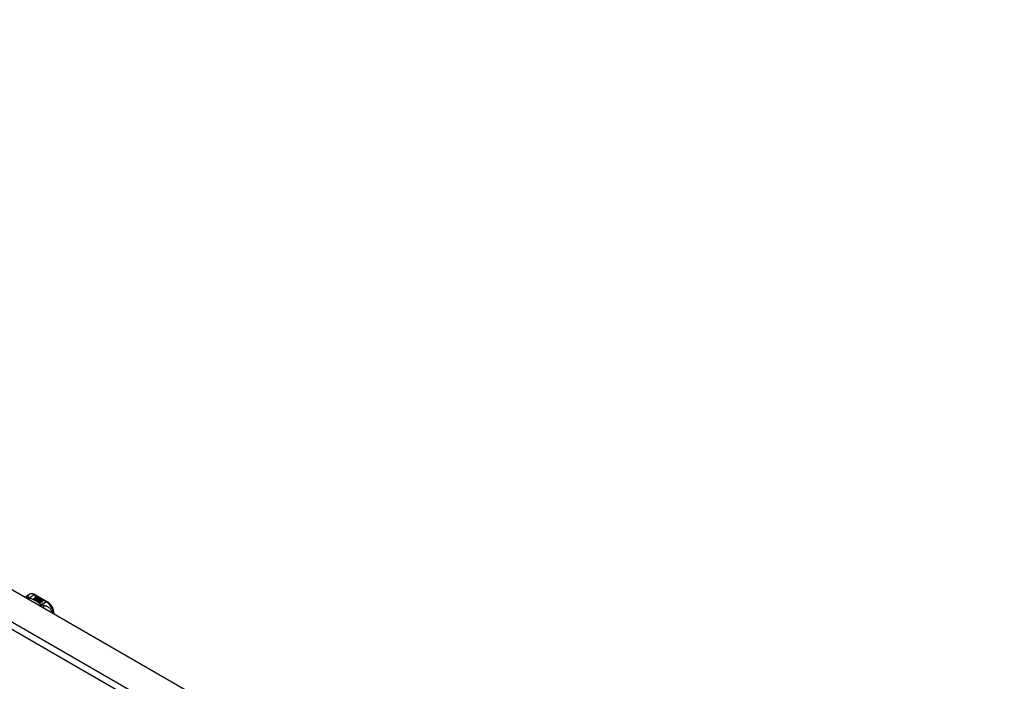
# Model space of a CAD drawing. Header units: inches. Extents: x 484 to 569.5, y 187.4 to 262.6.
# Tile 49 of 99: x 505.7 to 526.4, y 248.6 to 262.5. Entities that reach past the tile are written whole.
import ezdxf

# ---------------------------------------------------------------- set-up
doc = ezdxf.new("R2010")
doc.units = ezdxf.units.IN
doc.header["$MEASUREMENT"] = 0
doc.layers.add('Visible Edges(ANSI)', color=7, linetype='Continuous', lineweight=25)
doc.layers.add('Visible Tangent Edges(ANSI)', color=7, linetype='Continuous', lineweight=25)

msp = doc.modelspace()

# ---------------------------------------------------------------- linework, layer by layer
at = {"layer": 'Visible Edges(ANSI)'}
for p, q in [((484.708, 262.544), (526.855, 238.273)), ((505.844, 250.439), (505.885, 250.462)), ((505.976, 250.365), (506.014, 250.387)), ((506.014, 250.385), (505.977, 250.364)), ((506.028, 250.379), (505.99, 250.357)), ((505.992, 250.356), (506.03, 250.378)), ((506.03, 250.376), (505.993, 250.355)), ((506.002, 250.454), (506.267, 250.302)), ((506.004, 250.405), (506.023, 250.413)), ((506.023, 250.411), (506.004, 250.404)), ((506.049, 250.372), (506.006, 250.348)), ((506.007, 250.399), (506.007, 250.397)), ((506.008, 250.347), (506.054, 250.373)), ((506.029, 250.409), (506.01, 250.402)), ((506.014, 250.387), (506.014, 250.385)), ((506.016, 250.396), (506.016, 250.394)), ((506.016, 250.394), (506.016, 250.393)), ((506.026, 250.384), (506.022, 250.382)), ((506.022, 250.382), (506.028, 250.379)), ((506.022, 250.382), (506.022, 250.381)), ((506.027, 250.378), (506.022, 250.381)), ((506.023, 250.413), (506.029, 250.409)), ((506.023, 250.413), (506.023, 250.411)), ((506.028, 250.409), (506.023, 250.411)), ((506.023, 250.39), (506.023, 250.388)), ((506.025, 250.382), (506.03, 250.384)), ((506.031, 250.379), (506.025, 250.382)), ((506.026, 250.399), (506.039, 250.404)), ((506.039, 250.402), (506.026, 250.397)), ((506.045, 250.4), (506.026, 250.393)), ((506.026, 250.399), (506.026, 250.397)), ((506.03, 250.383), (506.027, 250.381)), ((506.03, 250.384), (506.029, 250.385)), ((506.03, 250.384), (506.03, 250.383)), ((506.03, 250.378), (506.041, 250.372)), ((506.03, 250.378), (506.03, 250.376)), ((506.041, 250.37), (506.03, 250.376)), ((506.061, 250.391), (506.031, 250.379)), ((506.033, 250.377), (506.057, 250.378)), ((506.041, 250.373), (506.033, 250.377)), ((506.057, 250.376), (506.036, 250.376)), ((506.039, 250.404), (506.045, 250.4)), ((506.039, 250.404), (506.039, 250.402)), ((506.043, 250.4), (506.039, 250.402)), ((506.056, 250.374), (506.041, 250.373)), ((506.041, 250.372), (506.049, 250.372)), ((506.042, 250.39), (506.055, 250.395)), ((506.055, 250.393), (506.042, 250.388)), ((506.054, 250.373), (506.05, 250.366)), ((506.052, 250.367), (506.057, 250.374)), ((506.055, 250.395), (506.061, 250.391)), ((506.055, 250.395), (506.055, 250.393)), ((506.059, 250.39), (506.055, 250.393)), ((506.057, 250.374), (506.056, 250.374)), ((506.057, 250.378), (506.064, 250.389)), ((506.064, 250.388), (506.057, 250.376)), ((506.057, 250.378), (506.057, 250.376)), ((506.057, 250.374), (506.057, 250.372)), ((506.066, 250.373), (506.06, 250.362)), ((506.064, 250.389), (506.072, 250.385)), ((506.064, 250.389), (506.064, 250.388)), ((506.071, 250.384), (506.064, 250.388)), ((506.072, 250.385), (506.066, 250.377)), ((506.066, 250.377), (506.067, 250.377)), ((506.066, 250.377), (506.066, 250.376)), ((506.067, 250.375), (506.066, 250.376)), ((506.091, 250.374), (506.066, 250.373)), ((506.067, 250.377), (506.083, 250.378)), ((506.083, 250.377), (506.067, 250.375)), ((506.067, 250.377), (506.067, 250.375)), ((506.083, 250.378), (506.091, 250.374)), ((506.083, 250.378), (506.083, 250.377)), ((506.088, 250.374), (506.083, 250.377)), ((505.99, 250.357), (505.976, 250.365)), ((506.006, 250.348), (505.992, 250.356)), ((506.04, 250.328), (506.008, 250.347)), ((506.053, 250.371), (506.009, 250.346)), ((506.06, 250.36), (506.023, 250.339)), ((506.023, 250.339), (506.063, 250.342)), ((506.023, 250.339), (506.023, 250.338)), ((506.063, 250.34), (506.024, 250.337)), ((506.058, 250.332), (506.04, 250.328)), ((506.041, 250.372), (506.041, 250.37)), ((506.046, 250.37), (506.041, 250.37)), ((506.05, 250.366), (506.06, 250.36)), ((506.05, 250.366), (506.05, 250.365)), ((506.059, 250.36), (506.05, 250.365)), ((506.06, 250.362), (506.052, 250.367)), ((506.057, 250.372), (506.053, 250.366)), ((506.054, 250.32), (506.058, 250.332)), ((506.117, 250.284), (506.054, 250.32)), ((506.058, 250.33), (506.055, 250.32)), ((506.058, 250.332), (506.058, 250.33)), ((506.063, 250.342), (506.067, 250.356)), ((506.067, 250.354), (506.063, 250.34)), ((506.063, 250.342), (506.063, 250.34)), ((506.067, 250.356), (506.067, 250.354)), ((506.079, 250.335), (506.071, 250.31)), ((506.071, 250.31), (506.086, 250.319)), ((506.071, 250.31), (506.071, 250.31)), ((506.086, 250.317), (506.072, 250.309)), ((506.075, 250.359), (506.075, 250.357)), ((506.079, 250.368), (506.079, 250.366)), ((506.079, 250.368), (506.096, 250.358)), ((506.096, 250.356), (506.079, 250.366)), ((506.102, 250.337), (506.079, 250.335)), ((506.091, 250.356), (506.08, 250.363)), ((506.085, 250.35), (506.083, 250.345)), ((506.083, 250.345), (506.119, 250.348)), ((506.116, 250.346), (506.083, 250.343)), ((506.083, 250.345), (506.083, 250.343)), ((506.086, 250.319), (506.133, 250.292)), ((506.086, 250.319), (506.086, 250.317)), ((506.131, 250.291), (506.086, 250.317)), ((506.088, 250.369), (506.092, 250.372)), ((506.088, 250.32), (506.103, 250.329)), ((506.135, 250.293), (506.088, 250.32)), ((506.103, 250.327), (506.089, 250.319)), ((506.092, 250.37), (506.09, 250.369)), ((506.091, 250.356), (506.091, 250.354)), ((506.092, 250.372), (506.092, 250.37)), ((506.096, 250.358), (506.096, 250.356)), ((506.119, 250.338), (506.098, 250.334)), ((506.098, 250.334), (506.102, 250.337)), ((506.099, 250.361), (506.099, 250.36)), ((506.102, 250.336), (506.1, 250.335)), ((506.102, 250.337), (506.102, 250.336)), ((506.103, 250.329), (506.15, 250.302)), ((506.103, 250.329), (506.103, 250.327)), ((506.148, 250.301), (506.103, 250.327)), ((506.105, 250.33), (506.119, 250.338)), ((506.152, 250.303), (506.105, 250.33)), ((506.119, 250.336), (506.107, 250.329)), ((506.119, 250.348), (506.113, 250.344)), ((506.113, 250.344), (506.155, 250.345)), ((506.113, 250.344), (506.113, 250.342)), ((506.146, 250.343), (506.113, 250.342)), ((506.133, 250.292), (506.117, 250.284)), ((506.119, 250.338), (506.119, 250.336)), ((506.155, 250.345), (506.121, 250.338)), ((506.121, 250.338), (506.167, 250.312)), ((506.121, 250.338), (506.121, 250.337)), ((506.166, 250.311), (506.121, 250.337)), ((506.15, 250.302), (506.135, 250.293)), ((506.167, 250.312), (506.152, 250.303)), ((506.398, 250.053), (506.398, 250.075))]:
    msp.add_line(p, q, dxfattribs=at)
at = {"layer": 'Visible Edges(ANSI)', "flags": 128}
for points in [[(505.803, 250.396), (505.811, 250.408), (505.82, 250.42), (505.832, 250.43), (505.844, 250.439)], [(506.002, 250.454), (505.988, 250.461), (505.974, 250.467), (505.959, 250.471), (505.944, 250.474), (505.929, 250.474), (505.914, 250.473), (505.899, 250.468), (505.885, 250.462)], [(506.398, 250.075), (506.397, 250.091), (506.395, 250.107), (506.392, 250.124), (506.388, 250.14), (506.382, 250.156), (506.376, 250.173), (506.368, 250.189), (506.36, 250.204), (506.351, 250.219), (506.341, 250.234), (506.33, 250.247), (506.318, 250.26), (506.306, 250.272), (506.294, 250.283), (506.28, 250.293), (506.267, 250.302)]]:
    msp.add_lwpolyline(points, dxfattribs=at)
at = {"layer": 'Visible Edges(ANSI)'}
for centre, major_axis, start_param, end_param in [((506.004, 250.399), (-0.007, 0), 5.820233, 7.062977), ((506.014, 250.396), (0.0192, 0), 2.164208, 2.67864), ((506.014, 250.395), (-0.0192, 0), 5.305801, 5.820233), ((506.004, 250.398), (-0.007, 0), 5.820233, 6.078955), ((506.01, 250.403), (-0.0164, 0), 0.779792, 1.90155), ((506.015, 250.398), (-0.0082, 0), 5.323118, 5.90879), ((506.011, 250.399), (-0.004, 0), 5.90879, 7.175095), ((506.011, 250.397), (-0.004, 0), 0, 0.89191), ((506.014, 250.401), (0.0084, 0), 4.033503, 4.932446), ((506.014, 250.399), (-0.0084, 0), 0.89191, 1.767313), ((506.019, 250.39), (-0.00676, 0), 5.794367, 7.059467), ((506.019, 250.389), (-0.00676, 0), 5.794367, 6.071487), ((506.03, 250.387), (0.0192, 0), 2.419321, 2.652775), ((506.03, 250.385), (-0.0192, 0), 5.560914, 5.794367), ((506.026, 250.394), (-0.016, 0), 0.776281, 1.787416), ((506.025, 250.393), (0.016, 0), 3.905964, 4.740051), ((506.025, 250.391), (-0.016, 0), 0.764371, 1.402544), ((506.008, 250.413), (0.031, 0), 4.949028, 5.337665), ((506.008, 250.412), (-0.031, 0), 1.80809, 2.196072), ((506.027, 250.39), (-0.004, 0), 5.908937, 7.173827), ((506.031, 250.389), (-0.0082, 0), 5.323254, 5.908937), ((506.027, 250.388), (-0.004, 0), 0, 0.890642), ((506.03, 250.392), (0.0084, 0), 4.032234, 4.932287), ((506.03, 250.39), (-0.0084, 0), 0.890642, 1.484281), ((506.03, 250.39), (-0.0084, 0), 1.514337, 1.790695), ((506.025, 250.404), (0.031, 0), 4.932287, 5.323254), ((506.025, 250.403), (-0.031, 0), 1.790695, 2.181662), ((506.078, 250.36), (-0.0101, 0), 5.913952, 6.982716), ((506.086, 250.363), (0.022, 0), 3.701478, 4.680599), ((506.086, 250.361), (-0.022, 0), 0.559885, 1.507168), ((506.086, 250.358), (-0.0188, 0), 5.081623, 5.913952), ((506.086, 250.356), (-0.0188, 0), 5.081623, 5.913952), ((506.078, 250.358), (-0.0101, 0), 5.913952, 6.142632), ((506.086, 250.363), (-0.0199, 0), 0.617996, 1.556283), ((506.082, 250.359), (-0.00637, 0), 4.999578, 6.390788), ((506.083, 250.359), (-0.0073, 0), 0.107602, 1.123637), ((506.082, 250.357), (-0.00637, 0), 0, 0.107602), ((506.083, 250.357), (-0.0073, 0), 0.107602, 1.123637), ((506.084, 250.361), (0.0112, 0), 4.26523, 5.375571), ((506.084, 250.359), (0.0112, 0), 4.26523, 5.375571), ((506.086, 250.366), (-0.0265, 0), 1.556283, 2.296236), ((506.08, 250.359), (0.0205, 0), 0.343453, 1.17916), ((506.073, 250.351), (0.0405, 0), 0.638101, 1.087938), ((506.073, 250.35), (-0.0405, 0), 3.779694, 4.229531), ((506.093, 250.361), (0.0064, 0), 5.210263, 6.626638), ((506.093, 250.36), (0.0064, 0), 5.210263, 6.283185), ((506.095, 250.361), (0.0132, 0), 5.437829, 6.921287), ((506.095, 250.359), (0.0132, 0), 0.108138, 0.638101)]:
    msp.add_ellipse(centre, major_axis=major_axis, ratio=0.575862, start_param=start_param, end_param=end_param, dxfattribs=at)
at = {"layer": 'Visible Tangent Edges(ANSI)'}
for p, q in [((484.118, 262.204), (526.265, 237.933)), ((526.195, 237.812), (484.048, 262.082)), ((505.875, 250.39), (505.983, 250.452)), ((505.983, 250.452), (506.247, 250.3)), ((505.997, 250.401), (505.997, 250.4)), ((506.004, 250.405), (506.004, 250.404)), ((506.008, 250.397), (506.008, 250.395)), ((506.013, 250.392), (506.013, 250.391)), ((506.024, 250.388), (506.024, 250.386)), ((506.031, 250.387), (506.031, 250.385)), ((506.042, 250.39), (506.042, 250.388)), ((506.068, 250.362), (506.068, 250.36)), ((506.075, 250.359), (506.075, 250.357)), ((506.079, 250.355), (506.079, 250.354)), ((506.106, 250.365), (506.106, 250.363)), ((506.247, 250.3), (506.14, 250.238))]:
    msp.add_line(p, q, dxfattribs=at)
at = {"layer": 'Visible Tangent Edges(ANSI)', "flags": 128}
for points in [[(505.86, 250.408), (505.858, 250.408), (505.856, 250.408), (505.854, 250.408), (505.852, 250.408), (505.85, 250.408), (505.848, 250.407), (505.846, 250.407), (505.843, 250.406), (505.841, 250.406), (505.839, 250.405), (505.837, 250.405), (505.835, 250.404), (505.833, 250.403), (505.831, 250.402), (505.829, 250.401), (505.827, 250.4), (505.825, 250.399), (505.823, 250.398), (505.821, 250.397), (505.819, 250.396), (505.817, 250.395), (505.816, 250.393), (505.814, 250.392), (505.812, 250.391)], [(505.86, 250.408), (505.86, 250.411), (505.86, 250.413), (505.859, 250.416), (505.859, 250.418), (505.859, 250.42), (505.858, 250.422), (505.858, 250.424), (505.858, 250.426), (505.857, 250.428), (505.857, 250.429), (505.856, 250.431), (505.856, 250.432), (505.855, 250.434), (505.855, 250.435), (505.854, 250.436), (505.853, 250.437), (505.852, 250.438), (505.851, 250.439), (505.85, 250.439), (505.849, 250.44), (505.848, 250.44), (505.847, 250.44), (505.846, 250.439), (505.844, 250.439)], [(505.875, 250.39), (505.874, 250.39), (505.873, 250.389), (505.871, 250.389), (505.87, 250.388), (505.869, 250.388), (505.868, 250.387), (505.866, 250.387), (505.865, 250.386), (505.864, 250.385), (505.862, 250.385), (505.861, 250.384), (505.86, 250.383), (505.858, 250.382), (505.857, 250.382), (505.856, 250.381), (505.855, 250.38), (505.853, 250.379), (505.852, 250.378), (505.851, 250.377), (505.849, 250.376), (505.848, 250.375), (505.847, 250.374), (505.846, 250.373), (505.844, 250.372)], [(505.875, 250.39), (505.874, 250.391), (505.873, 250.392), (505.872, 250.393), (505.871, 250.394), (505.87, 250.395), (505.869, 250.396), (505.868, 250.396), (505.867, 250.397), (505.866, 250.398), (505.866, 250.399), (505.865, 250.4), (505.864, 250.401), (505.864, 250.401), (505.863, 250.402), (505.863, 250.403), (505.862, 250.403), (505.862, 250.404), (505.861, 250.405), (505.861, 250.405), (505.861, 250.406), (505.861, 250.407), (505.861, 250.407), (505.86, 250.408), (505.86, 250.408)], [(505.886, 250.384), (505.885, 250.383), (505.884, 250.382), (505.883, 250.382), (505.882, 250.381), (505.881, 250.38), (505.881, 250.379), (505.88, 250.378), (505.879, 250.377), (505.878, 250.377), (505.877, 250.376), (505.876, 250.375), (505.876, 250.374), (505.875, 250.373), (505.874, 250.372), (505.873, 250.371), (505.872, 250.369), (505.871, 250.368), (505.87, 250.367), (505.87, 250.366), (505.869, 250.365), (505.868, 250.364), (505.867, 250.362), (505.866, 250.361), (505.866, 250.36)], [(505.886, 250.384), (505.885, 250.384), (505.885, 250.384), (505.884, 250.384), (505.884, 250.385), (505.883, 250.385), (505.883, 250.385), (505.882, 250.385), (505.882, 250.385), (505.881, 250.386), (505.881, 250.386), (505.88, 250.386), (505.88, 250.386), (505.88, 250.387), (505.879, 250.387), (505.879, 250.387), (505.878, 250.388), (505.878, 250.388), (505.877, 250.388), (505.877, 250.389), (505.877, 250.389), (505.876, 250.389), (505.876, 250.389), (505.876, 250.39), (505.875, 250.39)], [(506.128, 250.244), (506.12, 250.251), (506.112, 250.258), (506.104, 250.264), (506.095, 250.271), (506.087, 250.278), (506.078, 250.284), (506.068, 250.291), (506.059, 250.297), (506.05, 250.303), (506.04, 250.309), (506.03, 250.315), (506.02, 250.321), (506.01, 250.327), (505.999, 250.333), (505.988, 250.338), (505.978, 250.344), (505.967, 250.349), (505.956, 250.354), (505.944, 250.36), (505.933, 250.365), (505.921, 250.37), (505.909, 250.374), (505.898, 250.379), (505.886, 250.384)], [(506.128, 250.244), (506.127, 250.243), (506.126, 250.243), (506.125, 250.242), (506.124, 250.242), (506.122, 250.241), (506.121, 250.241), (506.12, 250.24), (506.119, 250.239), (506.118, 250.239), (506.116, 250.238), (506.115, 250.237), (506.114, 250.236), (506.113, 250.236), (506.111, 250.235), (506.11, 250.234), (506.109, 250.233), (506.108, 250.232), (506.106, 250.231), (506.105, 250.23), (506.104, 250.229), (506.103, 250.228), (506.102, 250.227), (506.1, 250.226), (506.099, 250.225)], [(506.14, 250.238), (506.139, 250.237), (506.138, 250.236), (506.137, 250.236), (506.137, 250.235), (506.136, 250.234), (506.135, 250.233), (506.134, 250.232), (506.134, 250.231), (506.133, 250.23), (506.132, 250.229), (506.131, 250.228), (506.13, 250.227), (506.13, 250.226), (506.129, 250.225), (506.128, 250.224), (506.127, 250.223), (506.126, 250.222), (506.126, 250.221), (506.125, 250.219), (506.124, 250.218), (506.123, 250.217), (506.122, 250.216), (506.122, 250.214), (506.121, 250.213)], [(506.14, 250.238), (506.139, 250.238), (506.139, 250.238), (506.138, 250.238), (506.137, 250.239), (506.137, 250.239), (506.136, 250.239), (506.136, 250.239), (506.135, 250.24), (506.135, 250.24), (506.134, 250.24), (506.134, 250.24), (506.133, 250.241), (506.133, 250.241), (506.132, 250.241), (506.132, 250.241), (506.132, 250.242), (506.131, 250.242), (506.131, 250.242), (506.13, 250.242), (506.13, 250.243), (506.129, 250.243), (506.129, 250.243), (506.129, 250.244), (506.128, 250.244)], [(506.176, 250.227), (506.175, 250.227), (506.174, 250.227), (506.172, 250.227), (506.171, 250.227), (506.17, 250.228), (506.168, 250.228), (506.167, 250.228), (506.165, 250.229), (506.164, 250.229), (506.163, 250.23), (506.161, 250.23), (506.16, 250.23), (506.158, 250.231), (506.156, 250.232), (506.154, 250.232), (506.153, 250.233), (506.151, 250.233), (506.149, 250.234), (506.148, 250.235), (506.146, 250.235), (506.144, 250.236), (506.143, 250.237), (506.141, 250.237), (506.14, 250.238)], [(506.362, 250.074), (506.359, 250.088), (506.355, 250.102), (506.349, 250.115), (506.343, 250.127), (506.336, 250.139), (506.329, 250.149), (506.321, 250.158), (506.312, 250.167), (506.304, 250.174), (506.296, 250.181), (506.287, 250.187), (506.278, 250.193), (506.27, 250.198), (506.261, 250.202), (506.253, 250.206), (506.244, 250.209), (506.236, 250.213), (506.227, 250.215), (506.219, 250.218), (506.21, 250.22), (506.202, 250.222), (506.193, 250.224), (506.185, 250.225), (506.176, 250.227)], [(506.176, 250.227), (506.177, 250.225), (506.177, 250.223), (506.178, 250.222), (506.178, 250.22), (506.178, 250.218), (506.179, 250.217), (506.179, 250.215), (506.179, 250.213), (506.179, 250.211), (506.18, 250.209), (506.18, 250.207), (506.18, 250.205), (506.18, 250.203), (506.181, 250.201), (506.181, 250.199), (506.181, 250.197), (506.181, 250.194), (506.181, 250.192), (506.181, 250.19), (506.181, 250.188), (506.181, 250.185), (506.181, 250.183), (506.181, 250.181), (506.181, 250.178)]]:
    msp.add_lwpolyline(points, dxfattribs=at)
at = {"layer": 'Visible Tangent Edges(ANSI)'}
for centre, major_axis, ratio, start_param, end_param in [((505.983, 250.291), (-0.098, 0.171), 0.578093, 5.499721, 6.283185), ((505.983, 250.42), (0.0196, 0.0341), 0.578093, 0, 0.783464), ((506.247, 250.268), (0.0196, 0.0341), 0.578093, 0, 0.783464), ((506.247, 250.139), (0.098, -0.171), 0.578093, 0.795218, 2.358128), ((506.359, 250.075), (0.0394, 0), 0.575862, 5.537379, 6.283185)]:
    msp.add_ellipse(centre, major_axis=major_axis, ratio=ratio, start_param=start_param, end_param=end_param, dxfattribs=at)

doc.saveas('drawing.dxf')
